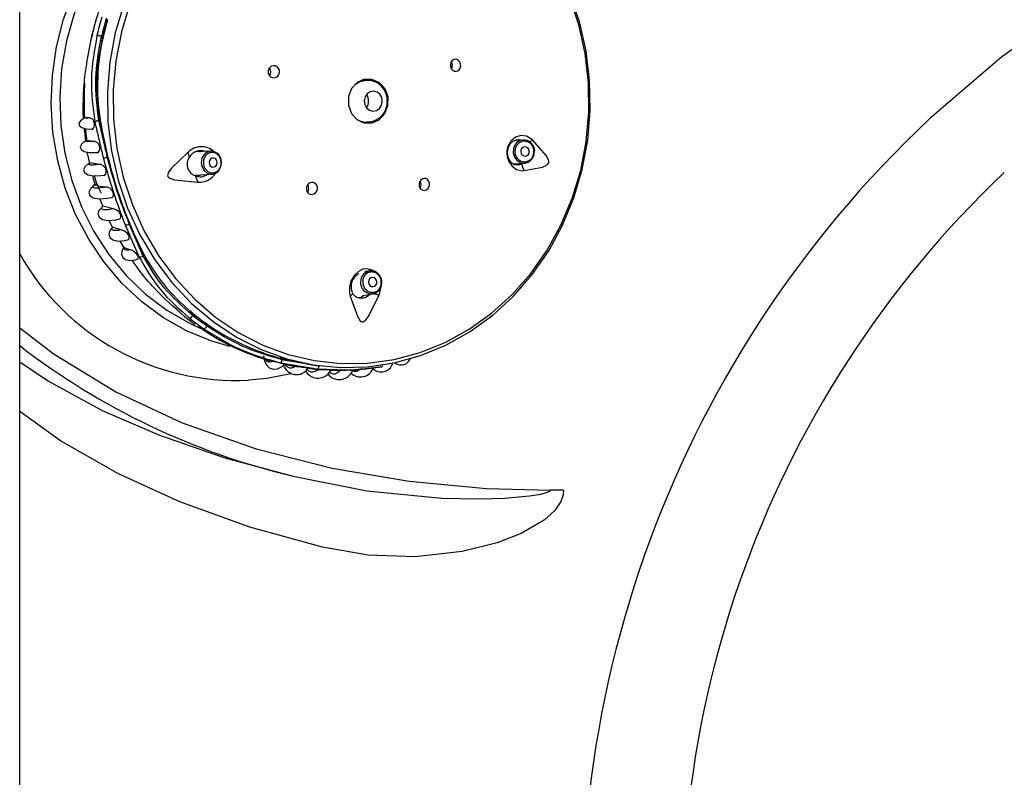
# Model space of a CAD drawing. Header units: millimetres. Extents: x 3811.49 to 3812.61, y 4795.07 to 4797.37.
# Tile 14 of 58: x 3811.76 to 3811.87, y 4796.19 to 4796.27. Entities that reach past the tile are written whole.
import ezdxf

# ---------------------------------------------------------------- set-up
doc = ezdxf.new("R2010")
doc.units = ezdxf.units.MM
doc.layers.add('SANINDUSA', color=3, linetype='Continuous')

msp = doc.modelspace()

# ---------------------------------------------------------------- linework, layer by layer
at = {"layer": 'SANINDUSA'}
for p, q in [((3811.76367109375, 4795.308547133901), (3811.76367109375, 4797.214547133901)), ((3811.771537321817, 4796.270811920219), (3811.771442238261, 4796.270431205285)), ((3811.772669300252, 4796.270609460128), (3811.772504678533, 4796.270543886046)), ((3811.801151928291, 4796.265826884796), (3811.800651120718, 4796.265826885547)), ((3811.80098493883, 4796.265916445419), (3811.801067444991, 4796.265900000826)), ((3811.77066732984, 4796.265441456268), (3811.770591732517, 4796.263546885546)), ((3811.771240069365, 4796.261724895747), (3811.770678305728, 4796.26172615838)), ((3811.772225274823, 4796.26143374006), (3811.772324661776, 4796.261473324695)), ((3811.800651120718, 4796.261266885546), (3811.801170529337, 4796.261266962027)), ((3811.771681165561, 4796.259198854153), (3811.770852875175, 4796.259292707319)), ((3811.817353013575, 4796.259303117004), (3811.817261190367, 4796.259354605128)), ((3811.818061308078, 4796.259345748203), (3811.81734779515, 4796.259302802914)), ((3811.818286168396, 4796.259336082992), (3811.818061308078, 4796.259345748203)), ((3811.784320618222, 4796.258144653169), (3811.78259254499, 4796.258052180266)), ((3811.782995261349, 4796.258141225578), (3811.783176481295, 4796.258083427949)), ((3811.77320466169, 4796.257482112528), (3811.773155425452, 4796.257471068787)), ((3811.785475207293, 4796.256986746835), (3811.78542963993, 4796.257265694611)), ((3811.772286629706, 4796.256703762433), (3811.771232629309, 4796.256890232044)), ((3811.816979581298, 4796.256776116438), (3811.818211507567, 4796.256850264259)), ((3811.782617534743, 4796.255549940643), (3811.784454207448, 4796.255648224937)), ((3811.783294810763, 4796.255586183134), (3811.782897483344, 4796.255426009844)), ((3811.772659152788, 4796.252212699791), (3811.772621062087, 4796.252238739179)), ((3811.77375311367, 4796.251895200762), (3811.772659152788, 4796.252212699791)), ((3811.774150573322, 4796.250743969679), (3811.774474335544, 4796.250820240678)), ((3811.774600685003, 4796.249625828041), (3811.773709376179, 4796.249926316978)), ((3811.775583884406, 4796.247481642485), (3811.774987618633, 4796.247705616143)), ((3811.777099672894, 4796.246877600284), (3811.777000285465, 4796.24683801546)), ((3811.80143255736, 4796.245199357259), (3811.80095439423, 4796.245111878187)), ((3811.801580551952, 4796.245215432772), (3811.80143255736, 4796.245199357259)), ((3811.80071115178, 4796.24252588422), (3811.801881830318, 4796.242740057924)), ((3811.782368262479, 4796.240393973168), (3811.782532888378, 4796.240459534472)), ((3811.783890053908, 4796.239443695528), (3811.783895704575, 4796.239250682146)), ((3811.76367109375, 4796.235392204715), (3811.76676904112, 4796.233278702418)), ((3811.792023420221, 4796.235593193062), (3811.792020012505, 4796.235709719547)), ((3811.792020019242, 4796.235709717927), (3811.792021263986, 4796.23571456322)), ((3811.792155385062, 4796.235152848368), (3811.79339647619, 4796.234887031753)), ((3811.794646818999, 4796.234691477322), (3811.795913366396, 4796.234559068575)), ((3811.801374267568, 4796.234668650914), (3811.801950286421, 4796.234734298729)), ((3811.802910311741, 4796.235199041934), (3811.802909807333, 4796.235202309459)), ((3811.797144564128, 4796.234466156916), (3811.798486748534, 4796.234471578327)), ((3811.76809708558, 4796.226846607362), (3811.76367109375, 4796.23001545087)), ((3811.822436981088, 4796.221525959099), (3811.821038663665, 4796.221525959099))]:
    msp.add_line(p, q, dxfattribs=at)
at = {"layer": 'SANINDUSA', "flags": 128}
for points in [[(3811.786375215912, 4796.237029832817), (3811.784333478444, 4796.237630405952), (3811.781703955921, 4796.2387244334), (3811.779204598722, 4796.240142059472), (3811.776867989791, 4796.241864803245), (3811.774724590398, 4796.243870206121), (3811.772802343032, 4796.246132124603), (3811.771126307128, 4796.248621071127), (3811.769718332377, 4796.251304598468), (3811.768596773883, 4796.254147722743), (3811.767776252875, 4796.25711337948), (3811.767267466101, 4796.260162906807), (3811.767077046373, 4796.263256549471), (3811.767207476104, 4796.266353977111), (3811.767657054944, 4796.269414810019), (3811.768419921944, 4796.272399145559), (3811.769486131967, 4796.275268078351), (3811.770841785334, 4796.277984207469), (3811.77246920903, 4796.280512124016), (3811.774347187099, 4796.282818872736), (3811.776451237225, 4796.28487438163), (3811.778753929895, 4796.286651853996), (3811.781225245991, 4796.288128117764), (3811.78381253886, 4796.289276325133)], [(3811.79836266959, 4796.234766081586), (3811.80123705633, 4796.234835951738), (3811.804137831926, 4796.235264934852), (3811.806976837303, 4796.236049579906), (3811.809718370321, 4796.237180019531), (3811.812327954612, 4796.238642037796), (3811.814772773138, 4796.240417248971), (3811.817022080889, 4796.242483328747), (3811.819047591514, 4796.244814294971), (3811.820823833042, 4796.247380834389), (3811.822328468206, 4796.250150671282), (3811.823542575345, 4796.253088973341), (3811.824450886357, 4796.256158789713), (3811.825041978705, 4796.259321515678), (3811.825308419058, 4796.26253737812), (3811.825246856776, 4796.265765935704), (3811.824858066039, 4796.268966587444), (3811.824146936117, 4796.27209908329), (3811.823122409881, 4796.275124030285), (3811.821797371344, 4796.278003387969), (3811.820188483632, 4796.280700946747), (3811.818315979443, 4796.283182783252), (3811.816203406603, 4796.28541768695), (3811.813877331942, 4796.287377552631)], [(3811.779699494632, 4796.286201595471), (3811.777923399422, 4796.284921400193), (3811.775768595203, 4796.282993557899), (3811.773831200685, 4796.280802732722), (3811.772137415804, 4796.278378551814), (3811.770710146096, 4796.275753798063), (3811.769568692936, 4796.272963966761), (3811.768728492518, 4796.270046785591), (3811.768200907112, 4796.267041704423), (3811.767993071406, 4796.263989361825), (3811.768107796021, 4796.260931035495), (3811.768543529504, 4796.257908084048), (3811.769294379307, 4796.254961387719), (3811.770350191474, 4796.252130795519), (3811.771696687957, 4796.249454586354), (3811.7733156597, 4796.24696895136), (3811.775185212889, 4796.244707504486), (3811.777280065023, 4796.242700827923), (3811.779571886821, 4796.240976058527), (3811.782029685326, 4796.239556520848), (3811.783176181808, 4796.23902468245)], [(3811.775576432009, 4796.274048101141), (3811.774661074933, 4796.271030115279), (3811.774057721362, 4796.267918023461), (3811.773773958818, 4796.264750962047), (3811.773813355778, 4796.261568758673), (3811.774175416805, 4796.258411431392), (3811.774855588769, 4796.255318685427), (3811.775845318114, 4796.252329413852), (3811.777132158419, 4796.249481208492), (3811.778699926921, 4796.246809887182), (3811.780528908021, 4796.244349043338), (3811.78259610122, 4796.242129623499), (3811.784875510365, 4796.240179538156), (3811.787338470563, 4796.238523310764), (3811.789954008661, 4796.237181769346), (3811.792689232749, 4796.23617178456), (3811.795509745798, 4796.235506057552), (3811.798380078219, 4796.235192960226), (3811.801264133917, 4796.235236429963), (3811.804125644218, 4796.235635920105), (3811.80692862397, 4796.236386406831), (3811.809637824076, 4796.237478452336), (3811.812219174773, 4796.238898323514), (3811.814640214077, 4796.240628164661), (3811.816870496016, 4796.24264622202), (3811.818881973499, 4796.244927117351), (3811.82064935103, 4796.247442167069), (3811.822150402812, 4796.250159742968), (3811.823366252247, 4796.253045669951), (3811.824281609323, 4796.256063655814), (3811.824884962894, 4796.259175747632), (3811.825168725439, 4796.262342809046), (3811.825129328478, 4796.26552501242), (3811.824767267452, 4796.268682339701), (3811.824087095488, 4796.271775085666), (3811.823097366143, 4796.274764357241)], [(3811.77490925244, 4796.274004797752), (3811.774000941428, 4796.270934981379), (3811.773409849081, 4796.267772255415), (3811.773143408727, 4796.264556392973), (3811.773204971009, 4796.261327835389), (3811.773593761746, 4796.258127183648), (3811.774304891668, 4796.254994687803), (3811.775329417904, 4796.251969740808), (3811.776654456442, 4796.249090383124), (3811.778263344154, 4796.246392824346), (3811.780135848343, 4796.243910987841), (3811.782248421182, 4796.241676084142), (3811.784574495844, 4796.239716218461), (3811.787084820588, 4796.238056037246), (3811.789747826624, 4796.236716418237), (3811.792530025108, 4796.235714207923), (3811.795396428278, 4796.235062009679), (3811.798310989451, 4796.234768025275), (3811.79836266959, 4796.234766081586)], [(3811.771875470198, 4796.272214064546), (3811.771874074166, 4796.27221815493), (3811.771875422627, 4796.272222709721), (3811.771880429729, 4796.272226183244)], [(3811.874534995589, 4796.27167096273), (3811.869801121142, 4796.268325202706), (3811.861974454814, 4796.261634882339)], [(3811.810461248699, 4796.266879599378), (3811.810633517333, 4796.266789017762), (3811.810820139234, 4796.266769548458), (3811.811001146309, 4796.266823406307), (3811.811155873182, 4796.26694533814), (3811.811265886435, 4796.267121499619), (3811.811318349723, 4796.267330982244), (3811.811307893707, 4796.267549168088), (3811.811236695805, 4796.267751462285), (3811.811113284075, 4796.267916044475), (3811.811067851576, 4796.267955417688), (3811.810895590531, 4796.268045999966), (3811.810708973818, 4796.268065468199), (3811.810527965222, 4796.268011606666), (3811.810373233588, 4796.267889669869), (3811.810263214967, 4796.267713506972), (3811.810210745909, 4796.267504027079), (3811.810221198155, 4796.267285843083), (3811.810292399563, 4796.267083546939), (3811.810415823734, 4796.266918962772), (3811.810461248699, 4796.266879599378)], [(3811.790781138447, 4796.266180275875), (3811.790973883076, 4796.266089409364), (3811.791183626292, 4796.266070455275), (3811.791386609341, 4796.26612571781), (3811.791558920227, 4796.266248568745), (3811.79168091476, 4796.266424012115), (3811.791739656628, 4796.266631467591), (3811.791729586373, 4796.266847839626), (3811.791652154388, 4796.267049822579), (3811.791515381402, 4796.267215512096), (3811.79146350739, 4796.267256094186), (3811.791270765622, 4796.267346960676), (3811.791061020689, 4796.267365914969), (3811.790858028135, 4796.26731065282), (3811.790685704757, 4796.267187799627), (3811.790563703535, 4796.267012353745), (3811.790504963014, 4796.266804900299), (3811.790515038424, 4796.266588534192), (3811.790592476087, 4796.266386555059), (3811.790729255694, 4796.266220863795), (3811.790781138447, 4796.266180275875)], [(3811.802551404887, 4796.265533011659), (3811.801769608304, 4796.26589742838), (3811.800920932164, 4796.265903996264), (3811.800134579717, 4796.265551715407), (3811.799530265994, 4796.264894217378), (3811.799199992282, 4796.264031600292), (3811.799194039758, 4796.263095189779), (3811.799513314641, 4796.262227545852), (3811.800109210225, 4796.261560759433), (3811.800891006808, 4796.261196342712), (3811.801739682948, 4796.261189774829), (3811.802526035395, 4796.261542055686), (3811.803130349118, 4796.262199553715), (3811.803460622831, 4796.263062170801), (3811.803466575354, 4796.263998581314), (3811.803147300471, 4796.26486622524), (3811.802551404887, 4796.265533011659)], [(3811.799937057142, 4796.265389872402), (3811.800431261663, 4796.265683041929), (3811.801151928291, 4796.265826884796)], [(3811.802212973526, 4796.262535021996), (3811.802537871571, 4796.262756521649), (3811.802761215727, 4796.26309834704), (3811.802849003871, 4796.263508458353), (3811.802787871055, 4796.263924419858), (3811.802587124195, 4796.264282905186), (3811.802277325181, 4796.264529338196), (3811.801905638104, 4796.264626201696), (3811.801528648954, 4796.264558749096), (3811.801203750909, 4796.264337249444), (3811.800980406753, 4796.263995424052), (3811.800892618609, 4796.263585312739), (3811.800953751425, 4796.263169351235), (3811.801154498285, 4796.262810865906), (3811.801464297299, 4796.262564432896), (3811.801835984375, 4796.262467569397), (3811.802212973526, 4796.262535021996)], [(3811.770602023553, 4796.26165378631), (3811.770540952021, 4796.261632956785), (3811.770233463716, 4796.261420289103), (3811.770074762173, 4796.261150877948), (3811.770126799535, 4796.260888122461), (3811.770388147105, 4796.260687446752), (3811.77081811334, 4796.260567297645), (3811.77137438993, 4796.260518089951), (3811.771535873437, 4796.260519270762)], [(3811.770704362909, 4796.261750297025), (3811.770612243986, 4796.261695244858), (3811.77060141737, 4796.261654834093)], [(3811.771535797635, 4796.260517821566), (3811.771556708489, 4796.260523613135), (3811.771645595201, 4796.260617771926), (3811.77171883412, 4796.260783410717), (3811.771743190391, 4796.260916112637), (3811.771745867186, 4796.261072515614), (3811.77172747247, 4796.261210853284), (3811.771694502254, 4796.261331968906), (3811.771628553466, 4796.261477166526), (3811.771514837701, 4796.261619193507), (3811.771312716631, 4796.261717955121), (3811.771240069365, 4796.261724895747), (3811.771240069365, 4796.261724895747)], [(3811.801302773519, 4796.261261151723), (3811.801048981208, 4796.261189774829), (3811.800984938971, 4796.261177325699)], [(3811.770754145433, 4796.260585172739), (3811.770764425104, 4796.260397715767), (3811.770929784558, 4796.259147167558)], [(3811.770790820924, 4796.259223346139), (3811.770680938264, 4796.259173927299), (3811.7703572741, 4796.258905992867), (3811.770214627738, 4796.258595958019), (3811.770308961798, 4796.258311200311), (3811.770637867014, 4796.258107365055), (3811.771163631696, 4796.258002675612), (3811.771847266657, 4796.257988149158), (3811.772101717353, 4796.258006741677)], [(3811.770852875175, 4796.259292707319), (3811.770789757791, 4796.259257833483), (3811.77078728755, 4796.259228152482)], [(3811.772101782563, 4796.258003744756), (3811.77213291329, 4796.258011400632), (3811.772234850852, 4796.258108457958), (3811.772313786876, 4796.258281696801), (3811.772332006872, 4796.258401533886), (3811.772327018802, 4796.258543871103), (3811.772300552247, 4796.25867123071), (3811.772260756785, 4796.258780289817), (3811.772183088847, 4796.25891814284), (3811.772047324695, 4796.259064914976), (3811.771805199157, 4796.25918350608), (3811.771681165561, 4796.259198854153), (3811.771681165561, 4796.259198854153)], [(3811.819059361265, 4796.2593587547), (3811.818426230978, 4796.259762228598), (3811.81781840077, 4796.259833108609), (3811.817221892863, 4796.259643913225), (3811.816724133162, 4796.259223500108), (3811.816408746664, 4796.258660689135), (3811.816298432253, 4796.25809464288), (3811.816338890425, 4796.257557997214), (3811.81652285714, 4796.257016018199), (3811.816870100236, 4796.256518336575), (3811.817365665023, 4796.256161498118), (3811.817955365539, 4796.256023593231), (3811.818187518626, 4796.256037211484)], [(3811.817917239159, 4796.256751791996), (3811.817552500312, 4796.256620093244), (3811.81718062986, 4796.256657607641), (3811.816845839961, 4796.25685495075), (3811.816587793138, 4796.257178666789), (3811.816425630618, 4796.257603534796), (3811.816386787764, 4796.258066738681), (3811.816474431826, 4796.258519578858), (3811.816678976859, 4796.258917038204), (3811.816972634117, 4796.259214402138), (3811.817316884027, 4796.259381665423), (3811.817678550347, 4796.259404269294), (3811.817862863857, 4796.259333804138)], [(3811.818187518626, 4796.256037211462), (3811.820153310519, 4796.256424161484), (3811.820621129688, 4796.256643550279), (3811.82073035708, 4796.25674431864), (3811.820793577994, 4796.256844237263), (3811.820823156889, 4796.256944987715), (3811.820826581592, 4796.25705052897), (3811.820789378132, 4796.257221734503), (3811.820555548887, 4796.25765982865), (3811.819059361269, 4796.259358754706)], [(3811.817010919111, 4796.25844471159), (3811.816975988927, 4796.257958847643), (3811.817117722, 4796.257494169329), (3811.817414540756, 4796.25712141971), (3811.817821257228, 4796.256897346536), (3811.818275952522, 4796.256856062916), (3811.818709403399, 4796.257003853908), (3811.819055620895, 4796.257318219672), (3811.819261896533, 4796.257751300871), (3811.819296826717, 4796.258237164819), (3811.81928384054, 4796.258325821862)], [(3811.81871936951, 4796.257967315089), (3811.818733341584, 4796.258161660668), (3811.818676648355, 4796.258347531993), (3811.818557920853, 4796.258496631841), (3811.818395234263, 4796.25858626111), (3811.818213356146, 4796.258602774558), (3811.818039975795, 4796.258543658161), (3811.817901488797, 4796.258417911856), (3811.817818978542, 4796.258244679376), (3811.817805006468, 4796.258050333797), (3811.817861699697, 4796.257864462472), (3811.817980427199, 4796.257715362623), (3811.818143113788, 4796.257625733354), (3811.818324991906, 4796.257609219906), (3811.818498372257, 4796.257668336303), (3811.818636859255, 4796.257794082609), (3811.81871936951, 4796.257967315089)], [(3811.771012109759, 4796.257784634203), (3811.771126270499, 4796.257143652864), (3811.771247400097, 4796.256662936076)], [(3811.781864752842, 4796.258034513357), (3811.78007735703, 4796.256302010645), (3811.779719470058, 4796.255786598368), (3811.779665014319, 4796.255627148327), (3811.779658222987, 4796.255502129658), (3811.779687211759, 4796.255401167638), (3811.779746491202, 4796.255315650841), (3811.779887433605, 4796.255208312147), (3811.780392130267, 4796.255034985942), (3811.782928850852, 4796.254781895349)], [(3811.784160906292, 4796.256736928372), (3811.784250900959, 4796.256569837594), (3811.784389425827, 4796.256453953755), (3811.784555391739, 4796.25640691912), (3811.784723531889, 4796.256435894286), (3811.784868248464, 4796.256536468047), (3811.784967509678, 4796.256693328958), (3811.78500620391, 4796.256882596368), (3811.784978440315, 4796.257075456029), (3811.784888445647, 4796.257242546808), (3811.78474992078, 4796.257358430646), (3811.784583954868, 4796.25740546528), (3811.784415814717, 4796.257376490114), (3811.784271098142, 4796.257275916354), (3811.784171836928, 4796.257119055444), (3811.784133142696, 4796.256929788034), (3811.784160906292, 4796.256736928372)], [(3811.771202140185, 4796.256854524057), (3811.77106392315, 4796.256778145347), (3811.770729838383, 4796.256475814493), (3811.770575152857, 4796.256139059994), (3811.770667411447, 4796.255824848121), (3811.771027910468, 4796.255594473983), (3811.771629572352, 4796.255483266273), (3811.772425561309, 4796.255494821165), (3811.772810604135, 4796.255544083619)], [(3811.771232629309, 4796.256890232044), (3811.771194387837, 4796.256871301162), (3811.771195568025, 4796.256861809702)], [(3811.772810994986, 4796.255539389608), (3811.772854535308, 4796.255551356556), (3811.772943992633, 4796.255643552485), (3811.773009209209, 4796.255795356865), (3811.773023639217, 4796.255913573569), (3811.773011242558, 4796.256056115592), (3811.772975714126, 4796.256183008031), (3811.772927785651, 4796.256288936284), (3811.772839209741, 4796.256422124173), (3811.772689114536, 4796.256565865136), (3811.772430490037, 4796.256685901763), (3811.772286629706, 4796.256703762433), (3811.772286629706, 4796.256703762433)], [(3811.783295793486, 4796.256885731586), (3811.783365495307, 4796.25647327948), (3811.783590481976, 4796.256055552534), (3811.783936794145, 4796.255765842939), (3811.784351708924, 4796.255648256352), (3811.784772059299, 4796.255720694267), (3811.785133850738, 4796.255972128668), (3811.785382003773, 4796.256364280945), (3811.785478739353, 4796.25683744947), (3811.785475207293, 4796.256986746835)], [(3811.817151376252, 4796.256674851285), (3811.817369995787, 4796.25674788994), (3811.817435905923, 4796.256803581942)], [(3811.818028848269, 4796.256839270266), (3811.818004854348, 4796.256812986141), (3811.817917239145, 4796.256751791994)], [(3811.771540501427, 4796.255499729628), (3811.771661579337, 4796.255019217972), (3811.771855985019, 4796.254436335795)], [(3811.807044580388, 4796.254007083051), (3811.807214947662, 4796.253916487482), (3811.807405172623, 4796.253897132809), (3811.807592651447, 4796.253951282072), (3811.807755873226, 4796.25407177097), (3811.807877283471, 4796.254244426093), (3811.807944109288, 4796.254450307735), (3811.807948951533, 4796.254667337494), (3811.807890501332, 4796.25487174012), (3811.807774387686, 4796.255040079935), (3811.807726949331, 4796.255082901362), (3811.807556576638, 4796.255173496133), (3811.807366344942, 4796.255192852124), (3811.807178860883, 4796.255138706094), (3811.80701563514, 4796.255018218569), (3811.806894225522, 4796.254845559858), (3811.806827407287, 4796.254639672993), (3811.806822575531, 4796.254422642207), (3811.806881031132, 4796.254218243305), (3811.806997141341, 4796.254049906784), (3811.807044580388, 4796.254007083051)], [(3811.771807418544, 4796.254534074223), (3811.771646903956, 4796.254426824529), (3811.771308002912, 4796.254082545), (3811.771145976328, 4796.253712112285), (3811.771235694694, 4796.253367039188), (3811.771616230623, 4796.25311356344), (3811.772269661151, 4796.253002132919), (3811.773140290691, 4796.253048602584), (3811.773637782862, 4796.253142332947)], [(3811.773033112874, 4796.254261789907), (3811.772249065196, 4796.254338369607), (3811.771825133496, 4796.254547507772)], [(3811.773638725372, 4796.253136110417), (3811.773687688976, 4796.253151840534), (3811.773761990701, 4796.253243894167), (3811.773808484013, 4796.253387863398), (3811.773811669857, 4796.253508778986), (3811.773784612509, 4796.253651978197), (3811.773736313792, 4796.253776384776), (3811.773675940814, 4796.253882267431), (3811.773569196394, 4796.254014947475), (3811.773397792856, 4796.254152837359), (3811.7731224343, 4796.25425463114), (3811.773033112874, 4796.254261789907), (3811.773033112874, 4796.254261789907)], [(3811.795610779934, 4796.254650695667), (3811.795430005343, 4796.254740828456), (3811.795229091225, 4796.254760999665), (3811.795029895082, 4796.254709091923), (3811.794853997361, 4796.254590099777), (3811.79472157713, 4796.254416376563), (3811.794648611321, 4796.254207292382), (3811.79464409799, 4796.25398727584), (3811.794708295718, 4796.25378226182), (3811.794832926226, 4796.253615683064), (3811.79488158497, 4796.253574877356), (3811.795062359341, 4796.25348474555), (3811.795263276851, 4796.253464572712), (3811.79546248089, 4796.253516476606), (3811.795638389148, 4796.253635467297), (3811.795770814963, 4796.253809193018), (3811.795843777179, 4796.254018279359), (3811.795848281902, 4796.254238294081), (3811.795784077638, 4796.254443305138), (3811.79565944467, 4796.254609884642), (3811.795610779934, 4796.254650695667)], [(3811.772333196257, 4796.253005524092), (3811.772405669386, 4796.252788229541), (3811.772649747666, 4796.252214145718)], [(3811.77249570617, 4796.252028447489), (3811.772234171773, 4796.251744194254), (3811.772126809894, 4796.251356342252), (3811.772246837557, 4796.251004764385), (3811.772624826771, 4796.250754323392), (3811.773242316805, 4796.25065410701), (3811.774048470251, 4796.250719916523), (3811.774150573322, 4796.250743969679)], [(3811.774236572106, 4796.250742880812), (3811.774498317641, 4796.250811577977), (3811.774573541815, 4796.250898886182), (3811.774615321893, 4796.251042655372), (3811.774611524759, 4796.251154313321), (3811.77457718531, 4796.251288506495), (3811.774522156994, 4796.25140754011), (3811.774457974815, 4796.25150659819), (3811.774348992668, 4796.251630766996), (3811.774176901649, 4796.251764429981), (3811.773899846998, 4796.251876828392), (3811.77375311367, 4796.251895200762)], [(3811.773310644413, 4796.250659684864), (3811.773366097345, 4796.250529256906), (3811.773680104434, 4796.249934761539)], [(3811.773684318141, 4796.24994076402), (3811.773362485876, 4796.249482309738), (3811.773303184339, 4796.249100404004), (3811.773439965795, 4796.248758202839), (3811.773797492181, 4796.248517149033), (3811.774357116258, 4796.248425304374), (3811.775069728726, 4796.248499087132), (3811.77541906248, 4796.248597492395)], [(3811.775421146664, 4796.248581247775), (3811.775483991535, 4796.248653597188), (3811.77551084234, 4796.248806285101), (3811.775492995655, 4796.248912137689), (3811.775445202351, 4796.249037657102), (3811.77538047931, 4796.249149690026), (3811.775307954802, 4796.249245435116), (3811.775188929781, 4796.249366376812), (3811.77500902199, 4796.24949583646), (3811.774730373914, 4796.249605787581), (3811.774600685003, 4796.249625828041), (3811.774600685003, 4796.249625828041)], [(3811.774471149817, 4796.248437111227), (3811.77454923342, 4796.248289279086), (3811.774933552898, 4796.247693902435)], [(3811.774901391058, 4796.247732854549), (3811.774847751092, 4796.247657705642), (3811.774701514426, 4796.247318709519), (3811.774670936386, 4796.246967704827), (3811.774802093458, 4796.24664963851), (3811.775117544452, 4796.246423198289), (3811.77559774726, 4796.246337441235), (3811.776189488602, 4796.246409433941), (3811.776453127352, 4796.246497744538)], [(3811.774987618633, 4796.247705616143), (3811.774897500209, 4796.247752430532), (3811.774900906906, 4796.247733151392)], [(3811.776455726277, 4796.246486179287), (3811.776488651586, 4796.246532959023), (3811.776489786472, 4796.246664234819), (3811.776455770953, 4796.246771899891), (3811.77638933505, 4796.246900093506), (3811.776309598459, 4796.247014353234), (3811.776222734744, 4796.247115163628), (3811.77609178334, 4796.247237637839), (3811.775913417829, 4796.247361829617), (3811.775662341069, 4796.247464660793), (3811.775583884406, 4796.247481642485), (3811.775583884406, 4796.247481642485)], [(3811.801981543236, 4796.245132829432), (3811.801837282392, 4796.245262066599), (3811.801267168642, 4796.245438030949), (3811.800742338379, 4796.245374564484), (3811.800278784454, 4796.245145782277), (3811.799844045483, 4796.244748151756), (3811.799486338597, 4796.244175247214), (3811.799287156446, 4796.243476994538), (3811.799302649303, 4796.242742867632), (3811.799368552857, 4796.242476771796)], [(3811.801845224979, 4796.243500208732), (3811.802016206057, 4796.243544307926), (3811.802156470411, 4796.243657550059), (3811.802244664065, 4796.243822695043), (3811.802267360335, 4796.244014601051), (3811.802221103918, 4796.244204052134), (3811.802112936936, 4796.24436220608), (3811.801959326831, 4796.244464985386), (3811.801783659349, 4796.244496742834), (3811.801612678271, 4796.244452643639), (3811.801472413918, 4796.244339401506), (3811.801384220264, 4796.244174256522), (3811.801361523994, 4796.243982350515), (3811.80140778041, 4796.243792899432), (3811.801515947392, 4796.243634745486), (3811.801669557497, 4796.24353196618), (3811.801845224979, 4796.243500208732)], [(3811.802500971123, 4796.242588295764), (3811.802709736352, 4796.243463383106), (3811.802705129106, 4796.243506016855)], [(3811.799368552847, 4796.242476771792), (3811.800155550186, 4796.240299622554), (3811.800452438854, 4796.239820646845), (3811.800565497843, 4796.239725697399), (3811.800667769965, 4796.239685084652), (3811.800763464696, 4796.239684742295), (3811.800857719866, 4796.239717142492), (3811.801001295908, 4796.23982048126), (3811.801338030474, 4796.24024888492), (3811.80250097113, 4796.242588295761)], [(3811.800336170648, 4796.242321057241), (3811.800548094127, 4796.242375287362), (3811.800804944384, 4796.242543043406)], [(3811.76367109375, 4796.239059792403), (3811.767271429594, 4796.236278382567), (3811.774070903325, 4796.232134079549), (3811.781232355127, 4796.228797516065), (3811.789220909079, 4796.225974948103), (3811.797418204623, 4796.223881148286), (3811.805742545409, 4796.222472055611), (3811.814112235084, 4796.221703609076), (3811.821038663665, 4796.221525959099)], [(3811.790007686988, 4796.236015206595), (3811.790114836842, 4796.235442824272), (3811.790320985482, 4796.235048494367), (3811.790631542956, 4796.23473897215), (3811.791046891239, 4796.234574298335), (3811.791535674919, 4796.234609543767), (3811.792036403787, 4796.234866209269), (3811.79228579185, 4796.235117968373)], [(3811.792300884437, 4796.235103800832), (3811.792302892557, 4796.235104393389), (3811.792248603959, 4796.235132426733), (3811.792167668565, 4796.235159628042), (3811.792044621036, 4796.235194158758), (3811.791913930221, 4796.235226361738), (3811.79178167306, 4796.235256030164), (3811.791594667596, 4796.235294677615), (3811.791357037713, 4796.235340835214), (3811.791048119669, 4796.235404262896), (3811.790955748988, 4796.235427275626), (3811.790955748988, 4796.235427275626)], [(3811.794698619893, 4796.235135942), (3811.793397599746, 4796.235383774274), (3811.792074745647, 4796.235702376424)], [(3811.794832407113, 4796.234662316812), (3811.794835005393, 4796.234663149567), (3811.794783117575, 4796.234688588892), (3811.794710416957, 4796.234706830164), (3811.794597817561, 4796.234727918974), (3811.794475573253, 4796.234746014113), (3811.794354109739, 4796.234760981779), (3811.79417336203, 4796.234779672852), (3811.793926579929, 4796.234801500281), (3811.793584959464, 4796.234834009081), (3811.793437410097, 4796.234854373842), (3811.793437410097, 4796.234854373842)], [(3811.794704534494, 4796.235167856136), (3811.795625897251, 4796.234997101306), (3811.79641641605, 4796.234933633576)], [(3811.799643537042, 4796.234476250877), (3811.799687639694, 4796.234476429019), (3811.801374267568, 4796.234668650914)], [(3811.788395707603, 4796.233441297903), (3811.790374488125, 4796.233614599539), (3811.792958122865, 4796.234113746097)], [(3811.797297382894, 4796.234459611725), (3811.797300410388, 4796.234460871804), (3811.797255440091, 4796.234476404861), (3811.797185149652, 4796.234486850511), (3811.797072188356, 4796.234497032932), (3811.796948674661, 4796.23450376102), (3811.796828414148, 4796.234507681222), (3811.796650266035, 4796.234510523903), (3811.796404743, 4796.234511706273), (3811.796063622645, 4796.234516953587), (3811.795901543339, 4796.234526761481), (3811.795901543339, 4796.234526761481)], [(3811.79968338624, 4796.234479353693), (3811.79968595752, 4796.234480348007), (3811.799638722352, 4796.234484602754), (3811.799563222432, 4796.23448555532), (3811.799465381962, 4796.234483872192), (3811.799417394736, 4796.234482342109), (3811.799276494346, 4796.234476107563), (3811.799133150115, 4796.234468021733), (3811.798928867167, 4796.234455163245), (3811.798652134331, 4796.234439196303), (3811.798486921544, 4796.234437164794)], [(3811.76676904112, 4796.233278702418), (3811.772579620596, 4796.230117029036), (3811.778767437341, 4796.227437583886)], [(3811.778767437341, 4796.227437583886), (3811.785836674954, 4796.225005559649), (3811.793202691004, 4796.223030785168)], [(3811.780970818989, 4796.220246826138), (3811.77435907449, 4796.223263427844), (3811.76809708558, 4796.226846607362)], [(3811.793202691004, 4796.223030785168), (3811.801180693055, 4796.221427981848), (3811.809280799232, 4796.220643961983), (3811.813282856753, 4796.220567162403), (3811.816080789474, 4796.220654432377), (3811.818753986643, 4796.220886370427), (3811.819992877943, 4796.221084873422), (3811.820705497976, 4796.221276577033), (3811.820982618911, 4796.221424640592), (3811.82101372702, 4796.221458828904), (3811.821035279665, 4796.221501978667), (3811.821038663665, 4796.221525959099)], [(3811.822436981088, 4796.221525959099), (3811.822387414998, 4796.221020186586), (3811.822137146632, 4796.220282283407), (3811.821487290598, 4796.219317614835), (3811.820348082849, 4796.218272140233), (3811.817868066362, 4796.216815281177), (3811.815252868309, 4796.215799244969), (3811.811491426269, 4796.214865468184), (3811.806382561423, 4796.214310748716), (3811.801313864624, 4796.214481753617), (3811.796373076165, 4796.215336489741)], [(3811.796373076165, 4796.215336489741), (3811.788537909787, 4796.217527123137), (3811.780970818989, 4796.220246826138)]]:
    msp.add_lwpolyline(points, dxfattribs=at)
at = {"layer": 'SANINDUSA'}
for centre, radius, start, end in [((3811.80161386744, 4796.263656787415), 0.03094368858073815, 163.9226287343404, 166.6627792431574), ((3811.802621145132, 4796.263658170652), 0.03138322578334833, 163.4231750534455, 167.1622328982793), ((3811.802698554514, 4796.26365626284), 0.03082374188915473, 163.6223518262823, 166.9630561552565), ((3811.80275669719, 4796.263656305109), 0.03083564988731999, 163.6223518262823, 166.9630561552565), ((3811.795561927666, 4796.265182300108), 0.02348248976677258, 166.6304209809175, 189.0888129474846), ((3811.809728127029, 4796.267417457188), 0.0007026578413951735, 328.0528118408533, 32.64071184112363), ((3811.790088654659, 4796.266718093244), 0.0007000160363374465, 324.4021811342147, 36.53391954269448), ((3811.801245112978, 4796.263647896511), 0.002145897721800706, 357.3019956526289, 92.43500154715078), ((3811.799995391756, 4796.26354688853), 0.0293735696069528, 176.7571288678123, 183.5537755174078), ((3811.800214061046, 4796.263546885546), 0.001161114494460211, 322.3207922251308, 37.67920777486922), ((3811.801222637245, 4796.263469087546), 0.002167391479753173, 268.5705951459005, 2.057060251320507), ((3811.822048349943, 4796.269725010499), 0.0503548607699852, 189.4321471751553, 194.0858960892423), ((3811.801161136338, 4796.263199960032), 0.001933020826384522, 230.7098381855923, 270.2784146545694), ((3811.943241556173, 4796.174937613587), 0.1188307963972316, 133.1483135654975, 188.0596970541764), ((3811.818148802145, 4796.258180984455), 0.00116804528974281, 94.2958442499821, 166.9509552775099), ((3811.818108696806, 4796.258134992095), 0.001207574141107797, 1.613389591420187, 81.3195632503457), ((3811.820125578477, 4796.257695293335), 0.001975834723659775, 122.6583694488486, 132.8201456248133), ((3811.783296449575, 4796.256588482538), 0.002034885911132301, 40.69950137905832, 134.7146095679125), ((3811.783245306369, 4796.256763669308), 0.001444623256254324, 69.24136699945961, 151.295678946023), ((3811.78448522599, 4796.256964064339), 0.001192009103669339, 97.93749460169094, 183.7679013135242), ((3811.78439502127, 4796.257262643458), 0.0008893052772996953, 49.7408722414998, 120.7712986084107), ((3811.818009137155, 4796.258019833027), 0.001727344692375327, 156.442610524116, 194.458631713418), ((3811.774750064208, 4796.250974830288), 0.006689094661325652, 103.7917610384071, 107.7476337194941), ((3811.823575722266, 4796.269966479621), 0.05189525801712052, 193.9340674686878, 202.2970867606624), ((3811.783059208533, 4796.256724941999), 0.001305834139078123, 145.8754439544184, 250.3557289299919), ((3811.786156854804, 4796.258578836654), 0.004326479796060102, 187.2276534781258, 195.0213105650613), ((3811.784479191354, 4796.257113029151), 0.0009626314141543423, 9.12516943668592, 59.36401847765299), ((3811.819485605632, 4796.256936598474), 0.001579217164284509, 186.7203862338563, 214.7163740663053), ((3811.783177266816, 4796.256767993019), 0.001389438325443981, 246.3643324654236, 304.4277589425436), ((3811.792042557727, 4796.259149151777), 0.01010606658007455, 201.1965931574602, 205.6035776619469), ((3811.78305679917, 4796.256901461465), 0.002123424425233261, 266.5455130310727, 327.5090382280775), ((3811.806349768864, 4796.254545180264), 0.0007022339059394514, 325.8839462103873, 31.7071360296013), ((3811.946830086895, 4796.174852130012), 0.1115974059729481, 133.4714190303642, 187.8738063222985), ((3811.794211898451, 4796.254113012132), 0.0007006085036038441, 323.5446146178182, 34.02646727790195), ((3811.775089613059, 4796.250969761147), 0.0008076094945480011, 267.9669983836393, 301.2246819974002), ((3811.81188445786, 4796.265169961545), 0.03925831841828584, 202.2940140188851, 207.7790570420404), ((3811.787023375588, 4796.26015073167), 0.02678109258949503, 209.3117405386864, 272.9468563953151), ((3811.776664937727, 4796.247244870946), 0.0005272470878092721, 257.9369687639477, 309.4968099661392), ((3811.795595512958, 4796.256966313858), 0.02102587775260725, 208.6878603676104, 231.7663808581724), ((3811.800990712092, 4796.243525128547), 0.001519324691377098, 116.1504625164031, 212.92238737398), ((3811.801742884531, 4796.243985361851), 0.001253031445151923, 104.3391524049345, 276.3664906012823), ((3811.801551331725, 4796.243955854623), 0.001259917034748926, 285.2076333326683, 88.67106663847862), ((3811.799829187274, 4796.242140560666), 0.0005702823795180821, 101.5114557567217, 143.8747755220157), ((3811.80061069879, 4796.243393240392), 0.001132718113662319, 217.7755276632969, 320.0864846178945), ((3811.800927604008, 4796.236975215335), 0.005829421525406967, 74.3416200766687, 80.9840093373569), ((3811.797611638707, 4796.260648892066), 0.02598147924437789, 231.6457202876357, 234.7245420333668), ((3811.781874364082, 4796.240639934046), 0.0005517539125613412, 284.1385598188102, 333.5267440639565), ((3811.798562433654, 4796.260608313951), 0.02635150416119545, 231.0845684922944, 235.2856938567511), ((3811.798712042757, 4796.260660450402), 0.02588130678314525, 231.3083466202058, 235.0619157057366), ((3811.798768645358, 4796.260659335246), 0.02589130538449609, 231.3083466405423, 235.0619157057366), ((3811.797192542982, 4796.258974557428), 0.02434397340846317, 234.2598545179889, 255.0860027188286), ((3811.798626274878, 4796.2607109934), 0.02585253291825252, 235.3861451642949, 255.320062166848), ((3811.810988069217, 4796.298261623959), 0.07730458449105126, 232.2595858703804, 256.6988737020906), ((3811.80487398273, 4796.236123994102), 0.001086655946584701, 233.0018731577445, 343.8348286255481), ((3811.791170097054, 4796.235711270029), 0.000861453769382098, 327.3635350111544, 352.1218329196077), ((3811.793577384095, 4796.235454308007), 0.001460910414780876, 197.4908010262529, 327.8643889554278), ((3811.800494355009, 4796.235213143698), 0.00146557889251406, 225.2725843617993, 340.2330761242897), ((3811.80272424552, 4796.235608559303), 0.001324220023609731, 227.22896384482, 339.8016810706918), ((3811.802699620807, 4796.235040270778), 0.0002113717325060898, 290.8703964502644, 359.6090651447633), ((3811.795895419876, 4796.235148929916), 0.001539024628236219, 209.4437920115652, 333.9612601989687), ((3811.798204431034, 4796.235005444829), 0.001548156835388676, 216.9368305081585, 340.5780031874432)]:
    msp.add_arc(centre, radius, start, end, dxfattribs=at)
for points, knots in [([(3811.77188042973, 4796.272226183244), (3811.772363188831, 4796.27369081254), (3811.773087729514, 4796.275888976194), (3811.774368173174, 4796.278507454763), (3811.775079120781, 4796.279652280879), (3811.775434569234, 4796.280224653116)], [0, 0, 0, 0, 0.4996017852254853, 0.7498187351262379, 1, 1, 1, 1]), ([(3811.770550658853, 4796.261617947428), (3811.770541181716, 4796.262363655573), (3811.770522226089, 4796.263855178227), (3811.77074285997, 4796.266955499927), (3811.771200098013, 4796.269259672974), (3811.771504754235, 4796.270794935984)], [0, 0, 0, 0, 0.2501812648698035, 0.5003982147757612, 1, 1, 1, 1]), ([(3811.772022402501, 4796.270631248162), (3811.771740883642, 4796.269070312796), (3811.77117797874, 4796.265949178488), (3811.771583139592, 4796.262854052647), (3811.77178567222, 4796.26130685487)], [0, 0, 0, 0, 0.5001179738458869, 1, 1, 1, 1]), ([(3811.771504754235, 4796.270794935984), (3811.771501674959, 4796.270792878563), (3811.771495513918, 4796.270788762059), (3811.771505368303, 4796.270778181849), (3811.771527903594, 4796.270765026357), (3811.771554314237, 4796.2707543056), (3811.771567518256, 4796.270748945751)], [0, 0, 0, 0, 0.2498227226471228, 0.4998473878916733, 0.7499483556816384, 1, 1, 1, 1]), ([(3811.772225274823, 4796.26143374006), (3811.772035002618, 4796.262947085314), (3811.771654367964, 4796.26597449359), (3811.77222119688, 4796.2690205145), (3811.772504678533, 4796.270543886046)], [0, 0, 0, 0, 0.4998814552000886, 1, 1, 1, 1]), ([(3811.772504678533, 4796.270543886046), (3811.772481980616, 4796.270549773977), (3811.772436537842, 4796.270561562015), (3811.77236295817, 4796.270578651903), (3811.772289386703, 4796.270594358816), (3811.77221850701, 4796.270607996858), (3811.772153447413, 4796.270618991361), (3811.772097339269, 4796.270626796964), (3811.772051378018, 4796.270631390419), (3811.772032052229, 4796.270631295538), (3811.772022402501, 4796.270631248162)], [0, 0, 0, 0, 0.1248247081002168, 0.2499075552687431, 0.3750064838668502, 0.5000076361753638, 0.624998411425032, 0.7501066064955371, 0.875223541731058, 1, 1, 1, 1]), ([(3811.772324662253, 4796.261473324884), (3811.772158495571, 4796.2629912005), (3811.77182611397, 4796.266027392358), (3811.772388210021, 4796.26908195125), (3811.772669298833, 4796.270609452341)], [0, 0, 0, 0, 0.4999274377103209, 1, 1, 1, 1]), ([(3811.771240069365, 4796.261724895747), (3811.77113075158, 4796.261722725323), (3811.770913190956, 4796.261718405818), (3811.770721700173, 4796.261721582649), (3811.770635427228, 4796.261731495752), (3811.770681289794, 4796.261744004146), (3811.770704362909, 4796.261750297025)], [0, 0, 0, 0, 0.2507447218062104, 0.4990238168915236, 0.7479626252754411, 1, 1, 1, 1]), ([(3811.772225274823, 4796.26143374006), (3811.772186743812, 4796.261428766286), (3811.772124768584, 4796.261420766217), (3811.772035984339, 4796.261402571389), (3811.771964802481, 4796.261384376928), (3811.77190052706, 4796.261363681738), (3811.771833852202, 4796.261338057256), (3811.771804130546, 4796.261318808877), (3811.77178567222, 4796.26130685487)], [0, 0, 0, 0, 0.2221430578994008, 0.357306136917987, 0.5003374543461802, 0.6433943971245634, 0.778533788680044, 1, 1, 1, 1]), ([(3811.771681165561, 4796.259198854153), (3811.771501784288, 4796.259188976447), (3811.771144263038, 4796.259169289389), (3811.770837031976, 4796.259179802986), (3811.770710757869, 4796.259218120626), (3811.770805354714, 4796.259267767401), (3811.770852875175, 4796.259292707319)], [0, 0, 0, 0, 0.2504255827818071, 0.4991182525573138, 0.748383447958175, 1, 1, 1, 1]), ([(3811.817206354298, 4796.258409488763), (3811.817184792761, 4796.258265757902), (3811.817141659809, 4796.257978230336), (3811.817278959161, 4796.257553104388), (3811.817546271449, 4796.257214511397), (3811.817916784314, 4796.257010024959), (3811.818331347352, 4796.256972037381), (3811.818723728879, 4796.257107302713), (3811.819047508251, 4796.257390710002), (3811.819150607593, 4796.257660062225), (3811.819202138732, 4796.257794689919)], [0, 0, 0, 0, 0.1248186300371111, 0.249694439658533, 0.3746571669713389, 0.4997338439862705, 0.6249185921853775, 0.7500608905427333, 0.8750753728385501, 0.9999999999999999, 0.9999999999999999, 0.9999999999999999, 0.9999999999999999]), ([(3811.77100299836, 4796.257783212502), (3811.770994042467, 4796.257814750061), (3811.770969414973, 4796.257901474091), (3811.77096345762, 4796.257988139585), (3811.770959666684, 4796.258043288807)], [0, 0, 0, 0, 0.3636542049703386, 1, 1, 1, 1]), ([(3811.772711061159, 4796.257345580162), (3811.773063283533, 4796.256108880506), (3811.773767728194, 4796.253635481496), (3811.774629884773, 4796.251320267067), (3811.77506096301, 4796.250162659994)], [0, 0, 0, 0, 0.5000000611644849, 1, 1, 1, 1]), ([(3811.775507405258, 4796.250281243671), (3811.775058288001, 4796.251433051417), (3811.774160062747, 4796.253736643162), (3811.773490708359, 4796.256224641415), (3811.773156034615, 4796.257468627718)], [0, 0, 0, 0, 0.5000051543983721, 1, 1, 1, 1]), ([(3811.785386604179, 4796.257276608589), (3811.785328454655, 4796.257407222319), (3811.785212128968, 4796.257668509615), (3811.784889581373, 4796.257928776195), (3811.784514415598, 4796.258037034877), (3811.784131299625, 4796.25797133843), (3811.783801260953, 4796.257742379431), (3811.783577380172, 4796.25738617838), (3811.7834814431, 4796.256952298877), (3811.783543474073, 4796.256668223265), (3811.78357447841, 4796.256526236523)], [0, 0, 0, 0, 0.1248186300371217, 0.2496944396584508, 0.3746571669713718, 0.4997338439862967, 0.6249185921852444, 0.7500608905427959, 0.8750753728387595, 0.9999999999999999, 0.9999999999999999, 0.9999999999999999, 0.9999999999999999]), ([(3811.772286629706, 4796.256703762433), (3811.77204521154, 4796.256679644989), (3811.771563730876, 4796.256631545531), (3811.771155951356, 4796.256649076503), (3811.771005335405, 4796.256729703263), (3811.771156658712, 4796.256836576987), (3811.77123262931, 4796.256890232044)], [0, 0, 0, 0, 0.2502499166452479, 0.4990945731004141, 0.7485246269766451, 1, 1, 1, 1]), ([(3811.772512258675, 4796.253548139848), (3811.772203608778, 4796.254169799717), (3811.771893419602, 4796.254794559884), (3811.771761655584, 4796.255481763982), (3811.77176100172, 4796.255485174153)], [0, 0, 0, 0, 0.9950376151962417, 1, 1, 1, 1]), ([(3811.773033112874, 4796.254261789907), (3811.772743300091, 4796.254217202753), (3811.772165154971, 4796.25412825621), (3811.771677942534, 4796.254149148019), (3811.771515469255, 4796.254280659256), (3811.771721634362, 4796.254458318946), (3811.771825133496, 4796.254547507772)], [0, 0, 0, 0, 0.2501380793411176, 0.4989983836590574, 0.7484868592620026, 1, 1, 1, 1]), ([(3811.77375311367, 4796.251895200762), (3811.773516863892, 4796.251854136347), (3811.773045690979, 4796.251772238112), (3811.772634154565, 4796.25180208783), (3811.772466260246, 4796.251939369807), (3811.772594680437, 4796.252121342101), (3811.772659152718, 4796.252212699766)], [0, 0, 0, 0, 0.2502499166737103, 0.4990945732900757, 0.7485246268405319, 1, 1, 1, 1]), ([(3811.774600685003, 4796.249625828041), (3811.774427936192, 4796.24959420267), (3811.774083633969, 4796.249531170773), (3811.773769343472, 4796.249564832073), (3811.773617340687, 4796.249687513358), (3811.773678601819, 4796.249846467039), (3811.773709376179, 4796.249926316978)], [0, 0, 0, 0, 0.2504255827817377, 0.4991182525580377, 0.7483834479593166, 1, 1, 1, 1]), ([(3811.775583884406, 4796.247481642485), (3811.775479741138, 4796.247462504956), (3811.775272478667, 4796.247424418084), (3811.775073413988, 4796.24745242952), (3811.774963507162, 4796.247539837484), (3811.774979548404, 4796.247650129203), (3811.774987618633, 4796.247705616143)], [0, 0, 0, 0, 0.2507447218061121, 0.4990238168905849, 0.7479626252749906, 1, 1, 1, 1]), ([(3811.77655474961, 4796.246729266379), (3811.777256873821, 4796.245511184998), (3811.778661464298, 4796.243074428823), (3811.780893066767, 4796.241094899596), (3811.782009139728, 4796.240104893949)], [0, 0, 0, 0, 0.4998782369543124, 1, 1, 1, 1]), ([(3811.782368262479, 4796.240393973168), (3811.781272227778, 4796.241354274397), (3811.779080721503, 4796.243274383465), (3811.777693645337, 4796.245650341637), (3811.777000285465, 4796.24683801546)], [0, 0, 0, 0, 0.5001284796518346, 1, 1, 1, 1]), ([(3811.781489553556, 4796.240274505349), (3811.780363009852, 4796.241257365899), (3811.778672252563, 4796.242732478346), (3811.77682727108, 4796.244898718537), (3811.776093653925, 4796.245951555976), (3811.775807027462, 4796.246362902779)], [0, 0, 0, 0, 0.5488504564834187, 0.8237344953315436, 1, 1, 1, 1]), ([(3811.801669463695, 4796.245088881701), (3811.801539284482, 4796.245067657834), (3811.80127886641, 4796.245025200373), (3811.800960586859, 4796.244758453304), (3811.800759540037, 4796.244385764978), (3811.800707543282, 4796.243948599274), (3811.800812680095, 4796.243516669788), (3811.801058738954, 4796.243159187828), (3811.801408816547, 4796.242915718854), (3811.801673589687, 4796.242891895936), (3811.801805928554, 4796.242879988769)], [0, 0, 0, 0, 0.1248183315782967, 0.2496938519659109, 0.374656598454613, 0.4997335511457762, 0.6249185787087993, 0.7500610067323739, 0.8750755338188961, 1, 1, 1, 1]), ([(3811.783895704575, 4796.239250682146), (3811.783883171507, 4796.239229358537), (3811.783858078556, 4796.239186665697), (3811.783813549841, 4796.239125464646), (3811.783766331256, 4796.239069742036), (3811.783717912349, 4796.239021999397), (3811.783670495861, 4796.238984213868), (3811.78362629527, 4796.238958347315), (3811.783586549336, 4796.23894434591), (3811.783565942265, 4796.238946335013), (3811.783555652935, 4796.238947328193)], [0, 0, 0, 0, 0.1248127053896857, 0.249892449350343, 0.3749947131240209, 0.5000058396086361, 0.6250068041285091, 0.7501171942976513, 0.8752308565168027, 1, 1, 1, 1]), ([(3811.783555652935, 4796.238947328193), (3811.784826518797, 4796.238150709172), (3811.787367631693, 4796.236557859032), (3811.790386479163, 4796.235683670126), (3811.791895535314, 4796.235246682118)], [0, 0, 0, 0, 0.5001217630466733, 1, 1, 1, 1]), ([(3811.792023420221, 4796.235593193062), (3811.790551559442, 4796.236026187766), (3811.787607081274, 4796.236892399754), (3811.78513304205, 4796.238464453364), (3811.783895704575, 4796.239250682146)], [0, 0, 0, 0, 0.4998715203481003, 1, 1, 1, 1]), ([(3811.790955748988, 4796.235427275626), (3811.790869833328, 4796.235393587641), (3811.790698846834, 4796.235326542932), (3811.790474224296, 4796.235378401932), (3811.790309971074, 4796.235496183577), (3811.790241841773, 4796.235635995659), (3811.790219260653, 4796.235682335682)], [0, 0, 0, 0, 0.2877567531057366, 0.5726839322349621, 0.8583682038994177, 1, 1, 1, 1]), ([(3811.793437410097, 4796.234854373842), (3811.793307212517, 4796.234788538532), (3811.793047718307, 4796.234657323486), (3811.792691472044, 4796.234736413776), (3811.79244794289, 4796.234894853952), (3811.79235154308, 4796.235081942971), (3811.792334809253, 4796.235114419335)], [0, 0, 0, 0, 0.3127420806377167, 0.6233200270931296, 0.9346129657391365, 1, 1, 1, 1]), ([(3811.795984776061, 4796.234952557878), (3811.795979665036, 4796.234909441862), (3811.795969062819, 4796.234820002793), (3811.795936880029, 4796.23470340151), (3811.795897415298, 4796.234619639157), (3811.79587044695, 4796.234604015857), (3811.795857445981, 4796.234596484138)], [0, 0, 0, 0, 0.2410301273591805, 0.4999884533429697, 0.7589531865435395, 1, 1, 1, 1]), ([(3811.795901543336, 4796.234526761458), (3811.795743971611, 4796.234426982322), (3811.795429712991, 4796.234227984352), (3811.795012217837, 4796.234260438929), (3811.79479139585, 4796.234475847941), (3811.794706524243, 4796.234558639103)], [0, 0, 0, 0, 0.3823853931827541, 0.7626235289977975, 0.9999999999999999, 0.9999999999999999, 0.9999999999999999, 0.9999999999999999]), ([(3811.798316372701, 4796.23443506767), (3811.798148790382, 4796.23430060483), (3811.797814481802, 4796.234032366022), (3811.797387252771, 4796.234021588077), (3811.797169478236, 4796.234221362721), (3811.797118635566, 4796.234268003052)], [0, 0, 0, 0, 0.4351785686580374, 0.8681341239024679, 1, 1, 1, 1]), ([(3811.800499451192, 4796.234579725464), (3811.800357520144, 4796.23447371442), (3811.800076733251, 4796.234263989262), (3811.799758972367, 4796.234349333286), (3811.799601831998, 4796.23439153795)], [0, 0, 0, 0, 0.5054760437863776, 1, 1, 1, 1])]:
    msp.add_open_spline(points, degree=3, knots=knots, dxfattribs=at)
for points, degree in [([(3811.773018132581, 4796.272500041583), (3811.772504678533, 4796.270543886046)], 1), ([(3811.77178567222, 4796.26130685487), (3811.772711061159, 4796.257345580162)], 1), ([(3811.773155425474, 4796.257471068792), (3811.772225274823, 4796.26143374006)], 1), ([(3811.772324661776, 4796.261473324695), (3811.773155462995, 4796.257471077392)], 1), ([(3811.770833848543, 4796.259142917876), (3811.770666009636, 4796.260609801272)], 1), ([(3811.819202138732, 4796.257794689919), (3811.819223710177, 4796.257938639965), (3811.819266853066, 4796.258226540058), (3811.819129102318, 4796.258651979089), (3811.818861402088, 4796.258990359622), (3811.818490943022, 4796.25919434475), (3811.818076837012, 4796.259232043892), (3811.817684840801, 4796.259096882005), (3811.81736106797, 4796.258813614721), (3811.817257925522, 4796.258544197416), (3811.817206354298, 4796.258409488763)], 3), ([(3811.78357447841, 4796.256526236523), (3811.783632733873, 4796.256395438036), (3811.783749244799, 4796.256133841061), (3811.784072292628, 4796.255873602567), (3811.784447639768, 4796.255765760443), (3811.784830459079, 4796.255831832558), (3811.78516000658, 4796.256060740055), (3811.785383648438, 4796.256416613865), (3811.785479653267, 4796.256850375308), (3811.785417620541, 4796.257134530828), (3811.785386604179, 4796.257276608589)], 3), ([(3811.77506096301, 4796.250162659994), (3811.77655474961, 4796.246729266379)], 1), ([(3811.775507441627, 4796.250281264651), (3811.777099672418, 4796.246877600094)], 1), ([(3811.777000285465, 4796.24683801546), (3811.775508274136, 4796.250279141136)], 1), ([(3811.801805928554, 4796.242879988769), (3811.801936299, 4796.242901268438), (3811.802197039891, 4796.242943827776), (3811.802515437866, 4796.243211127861), (3811.802716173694, 4796.243584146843), (3811.802767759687, 4796.24402110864), (3811.802662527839, 4796.244452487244), (3811.802416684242, 4796.244809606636), (3811.802066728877, 4796.245053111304), (3811.801801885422, 4796.245076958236), (3811.801669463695, 4796.245088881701)], 3), ([(3811.782532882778, 4796.240459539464), (3811.782063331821, 4796.240914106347)], 1), ([(3811.782368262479, 4796.240393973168), (3811.783895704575, 4796.239250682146)], 1), ([(3811.792020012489, 4796.235709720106), (3811.791777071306, 4796.235796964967)], 1), ([(3811.791895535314, 4796.235246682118), (3811.795857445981, 4796.234596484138)], 1), ([(3811.79505693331, 4796.235102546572), (3811.792023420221, 4796.235593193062)], 1), ([(3811.799442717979, 4796.234486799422), (3811.80194790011, 4796.234754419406)], 1), ([(3811.80194790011, 4796.234754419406), (3811.802774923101, 4796.234842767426)], 1), ([(3811.795857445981, 4796.234596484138), (3811.799442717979, 4796.234486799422)], 1)]:
    msp.add_open_spline(points, degree=degree, dxfattribs=at)

doc.saveas('drawing.dxf')
